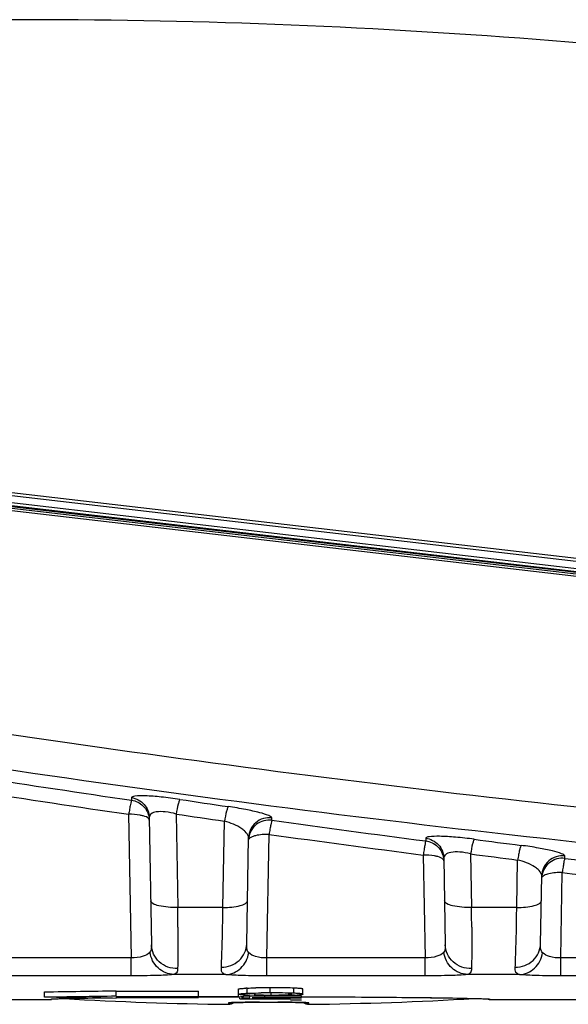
# Model space of a CAD drawing. Header units: millimetres. Extents: x 0 to 1660, y 0 to 1166.
# Tile 17 of 94: x 687 to 741, y 339 to 435. Entities that reach past the tile are written whole.
import ezdxf

# ---------------------------------------------------------------- set-up
doc = ezdxf.new("R2010")
doc.units = ezdxf.units.MM
doc.header["$LTSCALE"] = 65.395
doc.layers.get('0').update_dxf_attribs({"linetype": 'CONTINUOUS'})
doc.layers.add('SUPERFICI', color=7, linetype='CONTINUOUS')

msp = doc.modelspace()

# ---------------------------------------------------------------- linework, layer by layer
at = {"color": 7, "linetype": 'Continuous'}
for p, q in [((620.441, 396.549), (792.257, 376.487)), ((622.522, 395.08), (793.653, 375.107)), ((787.303, 376.045), (682.466, 388.286)), ((699.921, 357.553), (700.137, 345.183)), ((709.374, 345.274), (709.554, 355.585)), ((728.49, 353.609), (728.637, 345.183)), ((737.874, 345.274), (737.989, 351.889)), ((689.776, 340.133), (689.776, 340.633)), ((696.705, 340.242), (696.705, 340.742)), ((696.705, 340.687), (704.705, 340.687)), ((704.705, 340.186), (704.705, 340.687)), ((708.578, 340.13), (708.578, 340.896)), ((711.559, 340.324), (711.76, 340.324)), ((714.835, 340.396), (714.835, 340.897)), ((690.53, 339.943), (690.531, 339.943)), ((690.531, 339.943), (690.533, 339.944)), ((690.533, 339.944), (690.537, 339.944)), ((690.537, 339.944), (690.542, 339.944)), ((690.542, 339.944), (690.548, 339.945)), ((690.548, 339.945), (690.555, 339.945)), ((690.555, 339.945), (690.572, 339.947)), ((690.572, 339.947), (690.593, 339.948)), ((690.593, 339.948), (690.618, 339.95)), ((690.618, 339.95), (690.661, 339.952)), ((690.661, 339.952), (690.713, 339.955)), ((690.713, 339.955), (690.794, 339.958)), ((690.794, 339.958), (690.917, 339.963)), ((690.917, 339.963), (691.095, 339.969)), ((691.095, 339.969), (691.308, 339.976)), ((691.308, 339.976), (691.604, 339.984)), ((691.604, 339.984), (691.954, 339.992)), ((691.954, 339.992), (692.361, 340.002)), ((692.361, 340.002), (692.828, 340.011)), ((692.828, 340.011), (693.361, 340.022)), ((693.361, 340.022), (693.971, 340.032)), ((693.971, 340.032), (694.567, 340.042)), ((694.567, 340.042), (695.241, 340.052)), ((696.705, 340.186), (704.705, 340.186)), ((696.705, 340.073), (697.398, 340.081)), ((696.705, 340.081), (704.705, 340.081)), ((696.705, 340.081), (696.705, 340.031)), ((704.705, 340.143), (705.939, 340.149)), ((704.705, 340.098), (704.705, 340.081)), ((705.939, 340.149), (707.685, 340.155)), ((707.685, 340.155), (708.578, 340.157)), ((707.805, 339.573), (707.809, 339.574)), ((707.805, 339.573), (707.806, 339.573)), ((707.809, 339.574), (707.815, 339.574)), ((707.815, 339.574), (707.822, 339.575)), ((707.822, 339.575), (707.832, 339.576)), ((707.832, 339.576), (707.843, 339.577)), ((707.843, 339.577), (707.856, 339.578)), ((707.856, 339.578), (707.889, 339.58)), ((707.889, 339.58), (707.927, 339.583)), ((707.927, 339.583), (707.972, 339.585)), ((707.972, 339.585), (708.023, 339.588)), ((708.023, 339.588), (708.08, 339.59)), ((708.08, 339.59), (708.174, 339.594)), ((708.174, 339.594), (708.281, 339.598)), ((708.281, 339.598), (708.44, 339.603)), ((708.44, 339.603), (708.619, 339.607)), ((708.619, 339.607), (708.818, 339.611)), ((708.705, 339.944), (708.705, 340.065)), ((708.705, 339.944), (713.629, 339.944)), ((708.818, 339.611), (709.036, 339.614)), ((709.036, 339.614), (709.273, 339.617)), ((709.273, 339.617), (709.528, 339.62)), ((709.528, 339.62), (709.799, 339.622)), ((709.799, 339.622), (710.086, 339.623)), ((710.086, 339.623), (710.386, 339.623)), ((710.386, 339.623), (710.613, 339.623)), ((714.705, 340.227), (710.595, 340.227)), ((710.8, 340.087), (710.974, 340.087)), ((710.974, 340.087), (714.705, 340.087)), ((712.396, 339.623), (712.687, 339.623)), ((712.687, 339.623), (712.942, 339.623)), ((712.942, 339.623), (713.187, 339.622)), ((713.187, 339.622), (713.422, 339.62)), ((713.422, 339.62), (713.646, 339.618)), ((714.705, 340.006), (713.629, 340.006)), ((713.629, 339.856), (713.629, 339.847)), ((713.629, 339.847), (714.705, 339.847)), ((713.646, 339.618), (713.857, 339.616)), ((713.857, 339.616), (714.117, 339.612)), ((714.117, 339.612), (714.295, 339.609)), ((714.295, 339.609), (714.459, 339.605)), ((714.459, 339.605), (714.608, 339.601)), ((714.608, 339.601), (714.741, 339.597)), ((714.705, 340.087), (714.705, 340.227)), ((714.705, 340.158), (715.653, 340.155)), ((714.705, 339.872), (714.705, 339.847)), ((714.741, 339.597), (714.859, 339.593)), ((714.859, 339.593), (714.929, 339.59)), ((714.929, 339.59), (714.992, 339.588)), ((714.992, 339.588), (715.047, 339.585)), ((715.047, 339.585), (715.095, 339.582)), ((715.095, 339.582), (715.135, 339.579)), ((715.135, 339.579), (715.152, 339.578)), ((715.152, 339.578), (715.167, 339.577)), ((715.167, 339.577), (715.18, 339.576)), ((715.18, 339.576), (715.19, 339.575)), ((715.19, 339.575), (715.197, 339.574)), ((715.197, 339.574), (715.203, 339.573)), ((715.653, 340.155), (716.54, 340.152)), ((716.54, 340.152), (717.237, 340.15)), ((717.237, 340.15), (717.923, 340.147)), ((717.923, 340.147), (718.596, 340.143)), ((718.596, 340.143), (719.256, 340.14)), ((719.256, 340.14), (719.903, 340.136)), ((719.903, 340.136), (720.536, 340.132)), ((720.536, 340.132), (721.155, 340.127)), ((721.155, 340.127), (721.76, 340.123)), ((721.76, 340.123), (722.351, 340.118)), ((722.351, 340.118), (722.784, 340.114)), ((722.784, 340.114), (723.349, 340.109)), ((723.349, 340.109), (723.898, 340.104)), ((723.898, 340.104), (724.432, 340.099)), ((724.432, 340.099), (725.078, 340.092)), ((725.078, 340.092), (725.577, 340.086)), ((725.577, 340.086), (726.06, 340.081)), ((726.06, 340.081), (726.642, 340.073)), ((726.642, 340.073), (727.199, 340.066)), ((727.199, 340.066), (727.73, 340.059)), ((727.73, 340.059), (728.526, 340.047)), ((728.526, 340.047), (729.166, 340.037)), ((729.166, 340.037), (729.753, 340.027)), ((729.753, 340.027), (730.286, 340.017)), ((730.286, 340.017), (730.764, 340.008)), ((730.764, 340.008), (731.189, 339.999)), ((731.189, 339.999), (731.562, 339.99)), ((731.562, 339.99), (731.884, 339.982)), ((731.884, 339.982), (732.157, 339.974)), ((732.157, 339.974), (732.384, 339.967)), ((732.384, 339.967), (732.544, 339.961)), ((732.544, 339.961), (732.653, 339.957)), ((732.653, 339.957), (732.726, 339.953)), ((732.726, 339.953), (732.772, 339.951)), ((732.743, 339.952), (732.804, 339.925)), ((732.772, 339.951), (732.798, 339.949)), ((732.798, 339.949), (732.821, 339.948)), ((732.804, 339.925), (732.896, 339.904)), ((732.821, 339.948), (732.841, 339.947)), ((732.841, 339.947), (732.857, 339.945)), ((732.857, 339.945), (732.863, 339.945)), ((732.863, 339.945), (732.869, 339.944)), ((732.869, 339.944), (732.873, 339.944)), ((732.896, 339.904), (732.963, 339.899))]:
    msp.add_line(p, q, dxfattribs=at)
at = {"color": 9, "linetype": 'Continuous'}
for p, q in [((682.458, 389.604), (773.695, 378.944)), ((774.309, 377.485), (682.621, 388.192)), ((774.352, 377.847), (682.667, 388.559)), ((787.712, 375.541), (682.515, 387.822)), ((698.201, 359.488), (698.206, 359.235)), ((697.926, 357.869), (698.169, 343.925)), ((702.529, 357.898), (702.687, 348.83)), ((711.815, 357.291), (711.819, 357.521)), ((707.073, 348.819), (707.219, 357.201)), ((711.34, 343.925), (711.55, 355.923)), ((726.738, 355.548), (726.743, 355.286)), ((726.495, 353.916), (726.669, 343.925)), ((731.097, 354.027), (731.187, 348.83)), ((740.218, 353.59), (740.222, 353.83)), ((735.573, 348.819), (735.654, 353.428)), ((739.84, 343.925), (739.985, 352.219)), ((707.073, 348.819), (702.687, 348.83)), ((707.058, 347.977), (707.073, 348.819)), ((735.573, 348.819), (731.187, 348.83)), ((735.558, 347.977), (735.573, 348.819)), ((698.169, 343.925), (682.84, 343.925)), ((698.169, 342.184), (698.169, 343.925)), ((726.669, 343.925), (711.34, 343.925)), ((711.34, 342.184), (711.34, 343.925)), ((726.669, 342.184), (726.669, 343.925)), ((755.169, 343.925), (739.84, 343.925)), ((739.84, 342.184), (739.84, 343.925)), ((707.337, 342.308), (702.29, 342.321)), ((735.837, 342.308), (730.79, 342.321)), ((698.169, 342.184), (682.84, 342.184)), ((726.669, 342.184), (711.34, 342.184)), ((755.169, 342.184), (739.84, 342.184)), ((709.429, 340.494), (709.429, 340.994)), ((710.209, 340.344), (710.209, 340.451)), ((711.662, 340.532), (711.662, 341.032)), ((711.76, 340.324), (711.76, 340.472)), ((713.962, 340.494), (713.962, 340.994)), ((690.446, 339.899), (690.445, 339.933)), ((696.694, 340.073), (696.705, 340.073)), ((707.603, 339.549), (707.601, 339.424)), ((709.14, 340.2), (709.14, 340.304)), ((710.613, 339.623), (710.613, 339.623)), ((711.14, 340.087), (711.14, 340.176)), ((712.396, 339.623), (712.396, 339.623)), ((714.708, 340.158), (715.432, 340.156)), ((715.408, 339.424), (715.406, 339.549)), ((731.371, 339.995), (731.549, 339.99)), ((732.964, 339.933), (732.963, 339.901)), ((732.963, 339.901), (732.963, 339.899))]:
    msp.add_line(p, q, dxfattribs=at)
for centre, radius, start, end in [((687.77, -206.475), 641.492, 81.443453, 90.522921), ((896.318, 1783.721), 1433.527, 261.422858, 265.485043), ((896.795, 1791.5), 1444.699, 261.452105, 265.675093), ((947.84, 2058.4), 1717.405, 261.143217, 261.642136), ((947.837, 2058.878), 1719.27, 261.142997, 261.641932), ((955.111, 2041.958), 1701.438, 261.475534, 261.635046), ((954.994, 2042.168), 1703.087, 261.475087, 261.634604), ((948.126, 2060.402), 1719.427, 262.100474, 262.602388), ((948.12, 2060.857), 1721.269, 262.100276, 262.602213), ((955.751, 2044.83), 1704.207, 262.43666, 262.591022), ((955.661, 2045.217), 1706.034, 262.436243, 262.59061), ((948.364, 2062.293), 1721.334, 263.054712, 263.55921), ((948.37, 2062.839), 1723.266, 263.054553, 263.559047), ((217.609, 345.079), 485.092, 0.21504, 0.44304), ((246.109, 345.079), 485.092, 0.21504, 0.44304), ((694.456, 231.956), 108.066, 91.26509, 91.72898), ((700.143, -19.797), 359.883, 90.78317, 91.28545), ((711.593, -964.406), 1304.567, 90.132464, 90.302744), ((707.614, 340.555), 1.006, 269.38774, 283.22763), ((711.505, 678.115), 338.493, 269.84912, 270.15088), ((715.395, 340.558), 1.008, 256.7766, 264.65614), ((715.394, 340.546), 0.997, 264.65133, 270.64815)]:
    msp.add_arc(centre, radius, start, end, dxfattribs=at)
at = {"color": 7, "linetype": 'Continuous'}
for centre, radius, start, end in [((710.368, 319.752), 21.263, 92.53065, 92.86499), ((710.794, 356.338), 16.005, 267.54632, 267.90464), ((710.907, 359.453), 19.121, 267.90781, 268.31326), ((711.39, 284.191), 56.839, 90.61579, 91.13984), ((711.238, 371.35), 31.023, 268.34786, 269.21564), ((711.59, 265.436), 75.595, 90.17923, 90.61441), ((711.591, 264.792), 75.74, 90.17837, 90.61031), ((711.508, 388.453), 48.128, 269.17352, 269.38502), ((711.684, 406.562), 66.238, 269.40082, 269.89183), ((711.66, 248.622), 92.41, 89.99857, 90.18987), ((711.66, 248.064), 92.467, 89.99858, 90.18884), ((711.664, 239.891), 101.141, 89.83106, 90.00145), ((711.665, 239.817), 100.715, 89.82229, 90.00154), ((711.783, 413.733), 73.409, 269.98188, 270.4226), ((711.733, 258.605), 82.427, 89.44247, 89.84028), ((711.738, 258.839), 81.692, 89.42068, 89.83214), ((711.918, 393.416), 53.092, 270.43831, 270.62946), ((711.928, 278.707), 62.324, 88.94908, 89.44221), ((712.608, 356.876), 16.544, 271.75621, 272.19092), ((713.028, 319.064), 21.95, 87.23661, 87.56048), ((713.25, 358.453), 18.164, 272.40488, 273.21379), ((711.505, 677.901), 338.5, 266.6395, 269.3393), ((707.613, 340.424), 1, 269.3393, 303.84561), ((709.352, 346.904), 6.841, 265.8761, 266.54949), ((709.629, 351.608), 11.553, 266.58439, 267.5985), ((709.739, 327.352), 12.863, 92.66749, 92.98622), ((709.932, 323.215), 17.004, 92.28644, 92.6691), ((709.902, 357.742), 17.693, 267.54765, 267.92316), ((710.09, 319.128), 21.094, 91.57091, 92.27171), ((710.081, 362.849), 22.804, 267.93831, 268.60481), ((710.814, 376.545), 36.265, 267.93536, 268.16112), ((710.368, 308.767), 31.459, 90.66798, 91.5598), ((710.278, 370.614), 30.571, 268.58988, 268.88031), ((710.511, 298.12), 42.106, 90.43985, 90.69291), ((710.505, 359.33), 19.241, 268.79059, 269.13119), ((710.576, 289.854), 50.373, 90.21714, 90.44218), ((710.64, 368.153), 28.064, 269.13001, 269.39558), ((710.787, 381.922), 41.834, 269.39321, 269.59138), ((710.594, 285.569), 54.658, 89.99944, 90.21903), ((710.998, 412.683), 72.596, 269.59752, 269.84368), ((711.505, 678.114), 338.493, 269.84912, 270.15088), ((715.396, 340.424), 1, 236.15503, 270.6607), ((711.505, 677.901), 338.5, 270.6607, 273.3749)]:
    msp.add_arc(centre, radius, start, end, dxfattribs=at)
for centre, major_axis, start_param, end_param in [((593.301, 2454.397), (3662.418, 0), -1.544451, -1.542559), ((593.301, 2454.397), (3663.284, 0), -1.544458, -1.542566), ((786.252, 2454.397), (3663.284, 0), 4.686366, 4.687942)]:
    msp.add_ellipse(centre, major_axis=major_axis, ratio=0.57735, start_param=start_param, end_param=end_param, dxfattribs=at)
at = {"color": 9, "linetype": 'Continuous'}
for points, knots in [([(702.904, 359.316), (702.3, 359.406), (701.176, 359.547), (699.732, 359.671), (698.765, 359.659), (698.335, 359.611), (698.201, 359.527), (698.201, 359.488)], [0, 0, 0, 0, 0.38466, 0.710747, 0.920892, 0.975183, 1, 1, 1, 1]), ([(698.201, 359.488), (698.657, 359.424), (699.552, 358.957), (699.913, 358.012), (699.921, 357.553)], [0, 0, 0, 0, 0.500875, 1, 1, 1, 1]), ([(698.206, 359.235), (698.168, 359.205), (698.155, 359.036), (698.078, 358.77), (698.01, 358.352), (697.962, 358.04), (697.926, 357.869)], [0, 0, 0, 0, 0.103772, 0.317509, 0.62525, 1, 1, 1, 1]), ([(698.206, 359.235), (698.622, 359.179), (699.439, 358.78), (699.842, 357.967), (699.904, 357.552)], [0, 0, 0, 0, 0.500256, 1, 1, 1, 1]), ([(702.904, 359.316), (702.864, 359.281), (702.81, 359.12), (702.665, 358.662), (702.587, 358.224), (702.529, 357.898)], [0, 0, 0, 0, 0.109157, 0.324665, 1, 1, 1, 1]), ([(707.59, 358.62), (707.549, 358.585), (707.497, 358.424), (707.354, 357.966), (707.276, 357.528), (707.22, 357.201)], [0, 0, 0, 0, 0.108999, 0.324479, 1, 1, 1, 1]), ([(711.819, 357.521), (711.819, 357.564), (711.703, 357.663), (711.328, 357.835), (710.483, 358.082), (709.181, 358.364), (708.155, 358.537), (707.59, 358.62)], [0, 0, 0, 0, 0.028954, 0.087159, 0.295468, 0.611357, 1, 1, 1, 1]), ([(699.336, 357.716), (699.236, 357.744), (698.773, 357.847), (698.296, 357.875), (697.926, 357.869)], [0, 0, 0, 0, 0.21839, 1, 1, 1, 1]), ([(699.925, 357.299), (699.925, 357.341), (699.819, 357.583), (699.536, 357.658), (699.336, 357.716)], [0, 0, 0, 0, 0.1648, 1, 1, 1, 1]), ([(702.529, 357.898), (702.186, 357.998), (701.543, 358.135), (700.71, 358.144), (700.092, 357.986), (699.919, 357.676), (699.921, 357.553)], [0, 0, 0, 0, 0.372026, 0.677565, 0.872377, 1, 1, 1, 1]), ([(711.819, 357.521), (711.278, 357.593), (710.082, 357.259), (709.563, 356.128), (709.554, 355.585)], [0, 0, 0, 0, 0.500985, 1, 1, 1, 1]), ([(709.235, 356.185), (709.131, 356.288), (708.535, 356.761), (707.809, 357.046), (707.219, 357.201)], [0, 0, 0, 0, 0.19356, 1, 1, 1, 1]), ([(711.815, 357.291), (711.31, 357.36), (710.202, 357.079), (709.637, 356.087), (709.568, 355.583)], [0, 0, 0, 0, 0.50061, 1, 1, 1, 1]), ([(711.815, 357.291), (711.812, 357.243), (711.746, 357.106), (711.703, 356.819), (711.623, 356.41), (711.57, 356.096), (711.55, 355.923)], [0, 0, 0, 0, 0.102731, 0.316874, 0.624913, 1, 1, 1, 1]), ([(709.554, 355.585), (709.555, 355.632), (709.52, 355.864), (709.365, 356.056), (709.235, 356.185)], [0, 0, 0, 0, 0.206808, 1, 1, 1, 1]), ([(711.55, 355.923), (711.109, 355.93), (710.499, 355.887), (709.839, 355.682), (709.61, 355.523), (709.569, 355.432)], [0, 0, 0, 0, 0.630789, 0.856931, 1, 1, 1, 1]), ([(731.44, 355.45), (730.834, 355.53), (729.709, 355.652), (728.266, 355.751), (727.3, 355.726), (726.873, 355.671), (726.737, 355.587), (726.738, 355.548)], [0, 0, 0, 0, 0.384988, 0.710643, 0.920657, 0.975119, 1, 1, 1, 1]), ([(726.743, 355.286), (726.706, 355.255), (726.7, 355.087), (726.628, 354.82), (726.57, 354.4), (726.527, 354.087), (726.495, 353.916)], [0, 0, 0, 0, 0.103105, 0.316743, 0.624737, 1, 1, 1, 1]), ([(726.738, 355.548), (727.2, 355.491), (728.113, 355.028), (728.482, 354.073), (728.49, 353.609)], [0, 0, 0, 0, 0.500863, 1, 1, 1, 1]), ([(726.743, 355.286), (727.164, 355.236), (727.995, 354.844), (728.407, 354.026), (728.472, 353.607)], [0, 0, 0, 0, 0.500229, 1, 1, 1, 1]), ([(731.44, 355.449), (731.401, 355.414), (731.353, 355.252), (731.218, 354.792), (731.148, 354.354), (731.096, 354.027)], [0, 0, 0, 0, 0.108399, 0.323762, 1, 1, 1, 1]), ([(735.992, 354.851), (735.953, 354.815), (735.906, 354.654), (735.822, 354.365), (735.737, 353.933), (735.682, 353.607), (735.654, 353.428)], [0, 0, 0, 0, 0.108243, 0.323558, 0.629965, 1, 1, 1, 1]), ([(740.222, 353.83), (740.223, 353.872), (740.107, 353.968), (739.732, 354.132), (738.886, 354.365), (737.584, 354.623), (736.558, 354.778), (735.992, 354.851)], [0, 0, 0, 0, 0.028556, 0.086373, 0.294412, 0.610866, 1, 1, 1, 1]), ([(727.905, 353.763), (727.805, 353.791), (727.342, 353.894), (726.865, 353.922), (726.495, 353.916)], [0, 0, 0, 0, 0.21839, 1, 1, 1, 1]), ([(728.494, 353.346), (728.494, 353.387), (728.388, 353.63), (728.105, 353.705), (727.905, 353.763)], [0, 0, 0, 0, 0.1648, 1, 1, 1, 1]), ([(731.097, 354.027), (730.751, 354.118), (730.105, 354.235), (729.271, 354.218), (728.661, 354.043), (728.488, 353.732), (728.49, 353.609)], [0, 0, 0, 0, 0.371847, 0.676084, 0.871606, 1, 1, 1, 1]), ([(740.222, 353.83), (739.685, 353.893), (738.507, 353.548), (737.999, 352.427), (737.989, 351.889)], [0, 0, 0, 0, 0.500956, 1, 1, 1, 1]), ([(737.644, 352.501), (737.539, 352.598), (736.944, 353.038), (736.231, 353.294), (735.654, 353.428)], [0, 0, 0, 0, 0.194439, 1, 1, 1, 1]), ([(740.218, 353.59), (739.719, 353.651), (738.631, 353.362), (738.075, 352.385), (738.004, 351.888)], [0, 0, 0, 0, 0.500585, 1, 1, 1, 1]), ([(740.218, 353.59), (740.219, 353.543), (740.155, 353.404), (740.121, 353.117), (740.049, 352.706), (740.002, 352.392), (739.985, 352.219)], [0, 0, 0, 0, 0.102177, 0.316179, 0.624438, 1, 1, 1, 1]), ([(737.989, 351.889), (737.99, 351.938), (737.952, 352.178), (737.783, 352.373), (737.644, 352.501)], [0, 0, 0, 0, 0.205477, 1, 1, 1, 1]), ([(739.985, 352.219), (739.545, 352.226), (738.934, 352.183), (738.275, 351.978), (738.045, 351.818), (738.004, 351.727)], [0, 0, 0, 0, 0.630789, 0.856931, 1, 1, 1, 1]), ([(702.687, 348.83), (702.071, 348.811), (701.223, 348.874), (700.349, 349.114), (700.064, 349.363), (700.062, 349.475)], [0, 0, 0, 0, 0.659883, 0.879328, 1, 1, 1, 1]), ([(707.073, 348.819), (707.637, 348.818), (708.404, 348.888), (709.199, 349.128), (709.445, 349.361), (709.447, 349.464)], [0, 0, 0, 0, 0.66244, 0.87855, 1, 1, 1, 1]), ([(731.187, 348.83), (730.571, 348.811), (729.723, 348.874), (728.849, 349.114), (728.564, 349.363), (728.562, 349.475)], [0, 0, 0, 0, 0.659883, 0.879328, 1, 1, 1, 1]), ([(735.573, 348.819), (736.137, 348.818), (736.904, 348.888), (737.699, 349.128), (737.945, 349.361), (737.947, 349.464)], [0, 0, 0, 0, 0.66244, 0.87855, 1, 1, 1, 1]), ([(706.92, 343.017), (706.934, 343.301), (706.997, 344.954), (707.032, 346.608), (707.058, 347.977)], [0, 0, 0, 0, 0.171894, 1, 1, 1, 1]), ([(735.42, 343.017), (735.434, 343.301), (735.497, 344.954), (735.532, 346.608), (735.558, 347.977)], [0, 0, 0, 0, 0.171894, 1, 1, 1, 1]), ([(702.698, 346.9), (702.7, 346.468), (702.701, 345.13), (702.702, 343.792), (702.677, 342.887)], [0, 0, 0, 0, 0.323086, 1, 1, 1, 1]), ([(731.198, 346.9), (731.2, 346.468), (731.201, 345.13), (731.202, 343.792), (731.177, 342.887)], [0, 0, 0, 0, 0.323086, 1, 1, 1, 1]), ([(700.137, 345.183), (700.138, 345.113), (700.135, 344.878), (700.103, 344.613), (699.992, 344.484)], [0, 0, 0, 0, 0.290372, 1, 1, 1, 1]), ([(702.677, 342.887), (702.045, 342.876), (700.743, 343.315), (700.147, 344.58), (700.137, 345.183)], [0, 0, 0, 0, 0.511672, 1, 1, 1, 1]), ([(706.92, 343.017), (707.537, 343.026), (708.786, 343.468), (709.364, 344.692), (709.374, 345.274)], [0, 0, 0, 0, 0.514416, 1, 1, 1, 1]), ([(709.568, 344.43), (709.524, 344.474), (709.366, 344.732), (709.37, 345.043), (709.374, 345.274)], [0, 0, 0, 0, 0.213875, 1, 1, 1, 1]), ([(728.637, 345.183), (728.638, 345.113), (728.635, 344.878), (728.603, 344.613), (728.492, 344.484)], [0, 0, 0, 0, 0.290372, 1, 1, 1, 1]), ([(731.177, 342.887), (730.545, 342.876), (729.243, 343.315), (728.647, 344.58), (728.637, 345.183)], [0, 0, 0, 0, 0.511672, 1, 1, 1, 1]), ([(735.42, 343.017), (736.037, 343.026), (737.286, 343.468), (737.864, 344.692), (737.874, 345.274)], [0, 0, 0, 0, 0.514416, 1, 1, 1, 1]), ([(738.068, 344.43), (738.023, 344.474), (737.866, 344.732), (737.87, 345.043), (737.874, 345.274)], [0, 0, 0, 0, 0.213875, 1, 1, 1, 1]), ([(699.992, 344.484), (699.824, 344.288), (699.209, 343.987), (698.56, 343.917), (698.169, 343.925)], [0, 0, 0, 0, 0.397365, 1, 1, 1, 1]), ([(702.289, 342.321), (701.743, 342.331), (700.602, 342.818), (700.072, 343.916), (699.991, 344.484)], [0, 0, 0, 0, 0.48811, 1, 1, 1, 1]), ([(707.336, 342.308), (707.864, 342.32), (708.97, 342.807), (709.481, 343.873), (709.568, 344.43)], [0, 0, 0, 0, 0.484081, 1, 1, 1, 1]), ([(711.34, 343.925), (710.969, 343.917), (710.343, 343.982), (709.749, 344.252), (709.568, 344.43)], [0, 0, 0, 0, 0.59378, 1, 1, 1, 1]), ([(728.492, 344.484), (728.324, 344.288), (727.709, 343.987), (727.06, 343.917), (726.669, 343.925)], [0, 0, 0, 0, 0.397365, 1, 1, 1, 1]), ([(730.789, 342.321), (730.242, 342.331), (729.102, 342.818), (728.572, 343.916), (728.491, 344.484)], [0, 0, 0, 0, 0.48811, 1, 1, 1, 1]), ([(735.836, 342.308), (736.364, 342.32), (737.469, 342.807), (737.981, 343.873), (738.068, 344.43)], [0, 0, 0, 0, 0.484081, 1, 1, 1, 1]), ([(739.84, 343.925), (739.469, 343.917), (738.843, 343.982), (738.249, 344.252), (738.068, 344.43)], [0, 0, 0, 0, 0.59378, 1, 1, 1, 1]), ([(702.29, 342.321), (701.755, 342.256), (700.379, 342.208), (699.005, 342.183), (698.169, 342.184)], [0, 0, 0, 0, 0.391928, 1, 1, 1, 1]), ([(702.677, 342.887), (702.673, 342.752), (702.65, 342.479), (702.402, 342.339), (702.29, 342.321)], [0, 0, 0, 0, 0.54275, 1, 1, 1, 1]), ([(707.336, 342.308), (707.204, 342.328), (706.896, 342.508), (706.912, 342.849), (706.92, 343.017)], [0, 0, 0, 0, 0.444473, 1, 1, 1, 1]), ([(711.34, 342.184), (710.545, 342.183), (709.21, 342.204), (707.874, 342.253), (707.337, 342.308)], [0, 0, 0, 0, 0.59559, 1, 1, 1, 1]), ([(730.79, 342.321), (730.255, 342.256), (728.879, 342.208), (727.505, 342.183), (726.669, 342.184)], [0, 0, 0, 0, 0.391928, 1, 1, 1, 1]), ([(731.177, 342.887), (731.173, 342.752), (731.15, 342.479), (730.902, 342.339), (730.79, 342.321)], [0, 0, 0, 0, 0.54275, 1, 1, 1, 1]), ([(735.836, 342.308), (735.704, 342.328), (735.396, 342.508), (735.412, 342.849), (735.42, 343.017)], [0, 0, 0, 0, 0.444473, 1, 1, 1, 1]), ([(739.84, 342.184), (739.045, 342.183), (737.71, 342.204), (736.374, 342.253), (735.837, 342.308)], [0, 0, 0, 0, 0.59559, 1, 1, 1, 1]), ([(690.445, 339.933), (690.445, 339.942), (690.498, 339.935), (690.52, 339.944), (690.545, 339.946)], [0, 0, 0, 0, 0.255127, 1, 1, 1, 1]), ([(690.545, 339.946), (690.581, 339.948), (690.797, 339.96), (691.014, 339.967), (691.195, 339.973)], [0, 0, 0, 0, 0.163974, 1, 1, 1, 1]), ([(707.914, 339.585), (707.869, 339.582), (707.792, 339.578), (707.696, 339.57), (707.636, 339.562), (707.612, 339.556), (707.604, 339.552), (707.603, 339.549)], [0, 0, 0, 0, 0.428228, 0.739012, 0.928716, 0.978172, 1, 1, 1, 1]), ([(710.613, 339.623), (710.084, 339.625), (709.184, 339.62), (708.284, 339.604), (707.914, 339.585)], [0, 0, 0, 0, 0.588661, 1, 1, 1, 1]), ([(715.095, 339.585), (714.726, 339.604), (713.825, 339.62), (712.926, 339.625), (712.396, 339.623)], [0, 0, 0, 0, 0.411324, 1, 1, 1, 1]), ([(715.406, 339.549), (715.406, 339.552), (715.397, 339.556), (715.373, 339.562), (715.313, 339.57), (715.218, 339.578), (715.14, 339.582), (715.095, 339.585)], [0, 0, 0, 0, 0.021829, 0.071286, 0.260989, 0.571772, 1, 1, 1, 1]), ([(715.432, 340.156), (717.129, 340.151), (722.442, 340.124), (727.756, 340.078), (731.371, 339.995)], [0, 0, 0, 0, 0.31939, 1, 1, 1, 1]), ([(731.549, 339.99), (731.878, 339.982), (732.343, 339.958), (732.814, 339.962), (732.951, 339.938)], [0, 0, 0, 0, 0.702547, 1, 1, 1, 1]), ([(732.951, 339.938), (732.955, 339.937), (732.958, 339.937), (732.964, 339.935), (732.964, 339.933)], [0, 0, 0, 0, 0.730017, 1, 1, 1, 1])]:
    msp.add_open_spline(points, degree=3, knots=knots, dxfattribs=at)
at = {"color": 7, "linetype": 'Continuous'}
for points, knots in [([(708.578, 340.896), (708.578, 340.911), (708.651, 340.93), (708.76, 340.949), (709.003, 340.971), (709.189, 340.982), (709.305, 340.988)], [0, 0, 0, 0, 0.058044, 0.223527, 0.529036, 1, 1, 1, 1]), ([(708.578, 340.396), (708.578, 340.412), (708.664, 340.431), (708.789, 340.454), (709.075, 340.476), (709.293, 340.488), (709.429, 340.494)], [0, 0, 0, 0, 0.056236, 0.220886, 0.527406, 1, 1, 1, 1]), ([(709.025, 340.327), (708.909, 340.334), (708.806, 340.363), (708.578, 340.361), (708.578, 340.396)], [0, 0, 0, 0, 0.769321, 1, 1, 1, 1]), ([(709.507, 340.304), (709.461, 340.305), (709.3, 340.312), (709.139, 340.319), (709.025, 340.327)], [0, 0, 0, 0, 0.286813, 1, 1, 1, 1]), ([(709.429, 340.994), (709.488, 340.997), (709.765, 341.008), (710.042, 341.015), (710.259, 341.019)], [0, 0, 0, 0, 0.214949, 1, 1, 1, 1]), ([(709.429, 340.494), (709.521, 340.498), (709.972, 340.515), (710.424, 340.523), (710.784, 340.527)], [0, 0, 0, 0, 0.203355, 1, 1, 1, 1]), ([(709.658, 340.404), (709.657, 340.403), (709.655, 340.402), (709.654, 340.399), (709.654, 340.398)], [0, 0, 0, 0, 0.590868, 1, 1, 1, 1]), ([(710.171, 340.451), (710.046, 340.446), (709.882, 340.425), (709.698, 340.429), (709.658, 340.404)], [0, 0, 0, 0, 0.7278, 1, 1, 1, 1]), ([(712.501, 340.328), (712.558, 340.328), (712.762, 340.331), (712.967, 340.335), (713.115, 340.34)], [0, 0, 0, 0, 0.276171, 1, 1, 1, 1]), ([(713.962, 340.494), (713.867, 340.498), (713.401, 340.515), (712.934, 340.524), (712.564, 340.527)], [0, 0, 0, 0, 0.204955, 1, 1, 1, 1]), ([(713.962, 340.994), (713.898, 340.997), (713.602, 341.009), (713.304, 341.016), (713.071, 341.02)], [0, 0, 0, 0, 0.215067, 1, 1, 1, 1]), ([(713.24, 340.344), (713.366, 340.349), (713.531, 340.369), (713.715, 340.365), (713.755, 340.39)], [0, 0, 0, 0, 0.727532, 1, 1, 1, 1]), ([(713.76, 340.396), (713.76, 340.424), (713.575, 340.41), (713.496, 340.437), (713.404, 340.442)], [0, 0, 0, 0, 0.231433, 1, 1, 1, 1]), ([(713.755, 340.39), (713.756, 340.391), (713.758, 340.392), (713.76, 340.395), (713.76, 340.396)], [0, 0, 0, 0, 0.591492, 1, 1, 1, 1]), ([(714.835, 340.396), (714.835, 340.413), (714.747, 340.431), (714.619, 340.454), (714.325, 340.476), (714.102, 340.488), (713.962, 340.494)], [0, 0, 0, 0, 0.055879, 0.220099, 0.526303, 1, 1, 1, 1]), ([(714.835, 340.897), (714.835, 340.911), (714.76, 340.93), (714.648, 340.95), (714.397, 340.972), (714.206, 340.983), (714.086, 340.989)], [0, 0, 0, 0, 0.05763, 0.222745, 0.528037, 1, 1, 1, 1]), ([(714.835, 340.396), (714.835, 340.385), (714.778, 340.367), (714.612, 340.338), (714.416, 340.326), (714.268, 340.318)], [0, 0, 0, 0, 0.061491, 0.231338, 1, 1, 1, 1]), ([(708.578, 340.13), (708.578, 340.165), (708.829, 340.158), (708.938, 340.19), (709.069, 340.197)], [0, 0, 0, 0, 0.210897, 1, 1, 1, 1]), ([(708.581, 340.124), (708.58, 340.125), (708.579, 340.127), (708.578, 340.129), (708.578, 340.13)], [0, 0, 0, 0, 0.545533, 1, 1, 1, 1]), ([(709.655, 340.134), (709.655, 340.133), (709.654, 340.132), (709.654, 340.131), (709.654, 340.131)], [0, 0, 0, 0, 0.54511, 1, 1, 1, 1]), ([(714.012, 340.305), (713.954, 340.303), (713.68, 340.292), (713.406, 340.285), (713.19, 340.281)], [0, 0, 0, 0, 0.212011, 1, 1, 1, 1])]:
    msp.add_open_spline(points, degree=3, knots=knots, dxfattribs=at)
msp.add_open_spline([(709.918, 340.099), (709.979, 340.096), (710.039, 340.095), (710.099, 340.094)], degree=3, dxfattribs=at)
at = {"layer": 'SUPERFICI', "color": 7, "linetype": 'Continuous'}
for p, q in [((677.705, 339.899), (690.446, 339.899)), ((732.963, 339.899), (782.166, 339.899))]:
    msp.add_line(p, q, dxfattribs=at)

doc.saveas('drawing.dxf')
